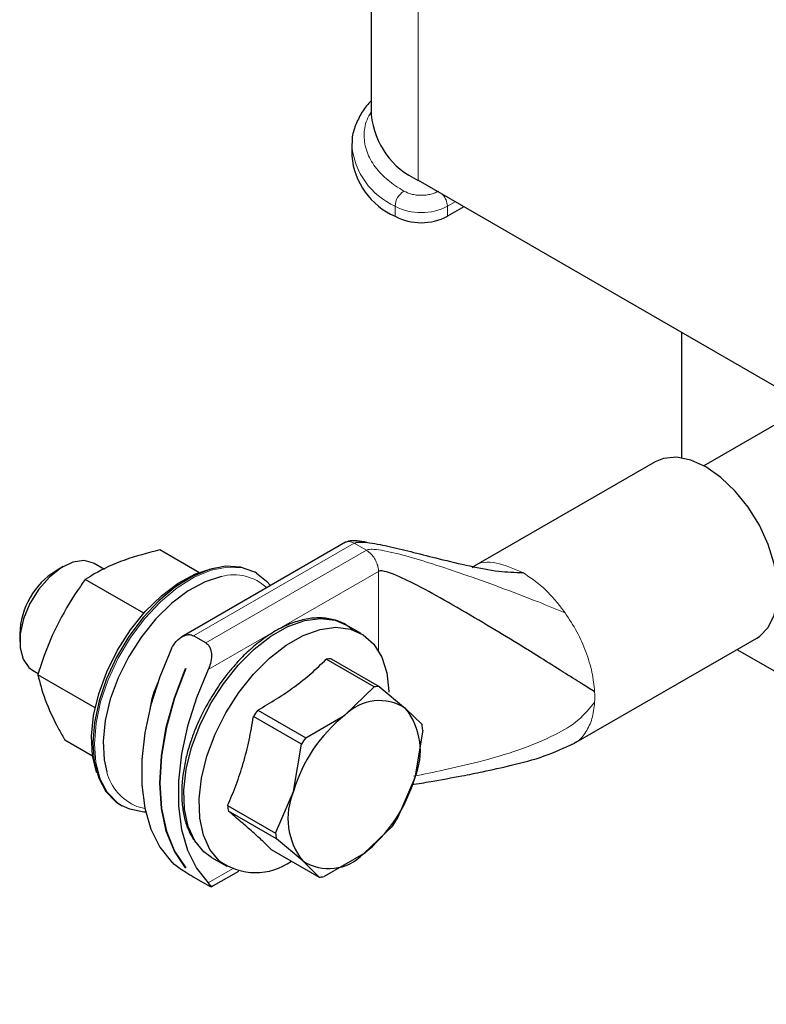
# Model space of a CAD drawing. Header units: millimetres. Extents: x 5 to 418, y 2 to 292.
# Tile 15 of 31: x 233 to 246, y 70 to 86. Entities that reach past the tile are written whole.
import ezdxf

# ---------------------------------------------------------------- set-up
doc = ezdxf.new("R2010")
doc.units = ezdxf.units.MM

msp = doc.modelspace()

# ---------------------------------------------------------------- linework, layer by layer
at = {"color": 7, "linetype": 'Continuous', "lineweight": 18}
for p, q in [((239.8753, 103.5113), (239.8753, 83.2109)), ((240.3491, 82.7904), (240.4764, 82.8639)), ((239.5006, 82.6271), (239.5006, 82.7904)), ((240.3491, 82.6271), (240.3491, 82.7904)), ((236.2314, 75.8175), (238.8359, 77.321)), ((239.0339, 77.2067), (236.4294, 75.7032)), ((239.0339, 77.2067), (238.8359, 77.321)), ((239.0998, 77.1556), (239.0339, 77.2067)), ((236.4674, 75.2679), (239.2319, 76.8638)), ((239.2319, 75.5691), (239.2319, 76.8638)), ((242.2013, 76.2677), (242.2582, 76.1901)), ((235.3104, 73.049), (235.4414, 73.0158)), ((236.8609, 72.0329), (236.4674, 71.8057))]:
    msp.add_line(p, q, dxfattribs=at)
at = {"color": 7, "linetype": 'Continuous', "lineweight": 25}
for p, q in [((239.1138, 101.4308), (239.1138, 84.2722)), ((238.7986, 83.8092), (238.7976, 83.7701)), ((238.7976, 83.7701), (238.7976, 83.6068)), ((239.8753, 83.2109), (246.2057, 79.5564)), ((240.6178, 82.7822), (240.3491, 82.6271)), ((244.1462, 80.7453), (244.1462, 78.7064)), ((246.3889, 79.6621), (244.5086, 78.5766)), ((243.7173, 78.6394), (240.7474, 76.925)), ((236.3142, 76.8462), (235.6823, 77.211)), ((238.6959, 77.3348), (236.0403, 75.8018)), ((234.117, 76.9425), (233.9992, 76.8744)), ((234.7836, 76.8959), (234.6171, 76.992)), ((235.4224, 76.1824), (234.4723, 76.731)), ((237.2529, 76.8329), (237.2273, 76.8477)), ((238.95, 75.8532), (238.7018, 75.9965)), ((233.41, 75.8539), (233.41, 75.7178)), ((236.4294, 75.7032), (236.2314, 75.8175)), ((242.3973, 74.067), (245.3672, 75.7815)), ((238.4644, 75.4458), (239.2429, 74.9964)), ((245.0455, 75.5958), (255.0236, 69.8356)), ((233.5608, 75.3008), (233.6172, 75.2599)), ((236.1011, 75.2858), (236.1025, 75.285)), ((239.1616, 74.9872), (238.3831, 75.4366)), ((233.6172, 75.2599), (233.7099, 75.2064)), ((234.6325, 74.6498), (233.7034, 75.1862)), ((238.686, 74.5279), (239.1616, 74.9872)), ((239.2429, 74.9964), (239.6703, 74.6397)), ((237.9804, 74.0595), (237.2019, 74.5089)), ((237.2708, 74.6112), (238.0493, 74.1618)), ((238.0493, 74.1618), (238.686, 74.5279)), ((239.6703, 74.6397), (239.9365, 74.3761)), ((239.9489, 74.2831), (239.8201, 73.5137)), ((234.5921, 73.8632), (234.1446, 74.1216)), ((237.8516, 73.2901), (237.9804, 74.0595)), ((239.8201, 73.5137), (239.5302, 72.8374)), ((237.5617, 72.6138), (237.8516, 73.2901)), ((235.0474, 73.0717), (235.0731, 73.0569)), ((235.1953, 73.0007), (235.0731, 73.0569)), ((236.7832, 73.0632), (237.5617, 72.6138)), ((237.5741, 72.5208), (236.7955, 72.9702)), ((239.4613, 72.7351), (238.9857, 72.2759)), ((238.0014, 72.1641), (237.5741, 72.5208)), ((237.4892, 72.3499), (238.2677, 71.9005)), ((238.9857, 72.2759), (238.349, 71.9097)), ((236.522, 72.2205), (236.7702, 72.0772)), ((238.2677, 71.9005), (238.0014, 72.1641)), ((236.1016, 72.0526), (236.1011, 72.0523)), ((236.1025, 72.0515), (236.1011, 72.0523)), ((236.5182, 71.7404), (236.9662, 71.999)), ((236.4294, 71.7838), (236.2314, 71.8981))]:
    msp.add_line(p, q, dxfattribs=at)
at = {"color": 7, "linetype": 'Continuous', "lineweight": 25, "flags": 128}
for points in [[(245.3672, 75.7815), (245.4093, 75.8084), (245.5526, 75.9535), (245.6518, 76.1535), (245.7026, 76.3998), (245.7026, 76.6814), (245.6518, 76.9862), (245.5526, 77.3008), (245.4093, 77.6114), (245.228, 77.9045), (245.0168, 78.1673), (244.7848, 78.3883), (244.5422, 78.5577), (244.2996, 78.6683), (244.0677, 78.7152), (243.8564, 78.6963), (243.7173, 78.6394)], [(234.6171, 76.992), (234.6088, 76.9967), (234.4534, 77.0384), (234.2731, 77.0125), (234.0813, 76.9208), (233.8921, 76.7702), (233.7196, 76.5718), (233.5765, 76.3403), (233.4736, 76.0929), (233.4184, 75.848), (233.415, 75.6237), (233.4637, 75.4367), (233.5608, 75.3008)], [(234.661, 73.5955), (234.6574, 73.6052), (234.5901, 73.8766), (234.5734, 74.1861), (234.6077, 74.5233), (234.6919, 74.8765), (234.8232, 75.2339), (234.9971, 75.5832), (235.2076, 75.9125), (235.4475, 76.2106), (235.7088, 76.4674), (235.9825, 76.6741), (236.2593, 76.8237), (236.5298, 76.911), (236.5804, 76.9205)], [(237.2273, 76.8477), (237.2087, 76.8581), (236.9936, 76.9342), (236.751, 76.9469), (236.4886, 76.8957), (236.215, 76.7823), (235.9388, 76.6104), (235.6691, 76.3853), (235.4144, 76.1145), (235.1829, 75.8065), (234.9821, 75.4713), (234.8184, 75.1197), (234.6971, 74.7629), (234.6222, 74.4125), (234.5959, 74.0797), (234.6191, 73.7751), (234.6912, 73.5086), (234.8097, 73.2887), (234.9709, 73.1226), (235.0474, 73.0717)], [(236.6843, 76.781), (236.6811, 76.7803), (236.4161, 76.6947), (236.1448, 76.5481), (235.8765, 76.3455), (235.6205, 76.0938), (235.3853, 75.8016), (235.179, 75.4789), (235.0086, 75.1365), (234.8799, 74.7863), (234.7973, 74.4401), (234.7637, 74.1096), (234.7801, 73.8063), (234.8234, 73.608)], [(237.2529, 76.8329), (237.4151, 76.7061), (237.4786, 76.6321)], [(236.522, 72.2205), (236.3992, 72.3095), (236.2487, 72.4904), (236.1421, 72.7233), (236.0828, 73.0007), (236.0725, 73.3137), (236.1118, 73.6522), (236.1992, 74.0054), (236.3321, 74.362), (236.5061, 74.7104), (236.7156, 75.0394), (236.954, 75.3385), (237.2135, 75.5981), (237.4858, 75.8098), (237.7621, 75.9668), (238.0336, 76.0641), (238.2916, 76.0986), (238.5277, 76.069), (238.7018, 75.9965)], [(236.6474, 72.1663), (236.4969, 72.3471), (236.3903, 72.58), (236.3309, 72.8574), (236.3207, 73.1704), (236.36, 73.509), (236.4474, 73.8622), (236.5803, 74.2187), (236.7543, 74.5671), (236.9638, 74.8961), (237.2022, 75.1952), (237.4617, 75.4548), (237.734, 75.6665), (238.0103, 75.8235), (238.2818, 75.9208), (238.5398, 75.9553), (238.7759, 75.9258), (238.9826, 75.8332), (239.1532, 75.6807), (239.2822, 75.473), (239.3656, 75.2168), (239.4005, 74.9204), (239.4011, 74.9001)], [(235.8734, 75.6107), (235.6844, 75.1534), (235.5394, 74.6943), (235.4411, 74.2426), (235.3914, 73.8069), (235.3914, 73.3959), (235.4411, 73.0176), (235.5394, 72.6794), (235.6844, 72.3878), (235.8734, 72.1486)], [(236.1011, 72.0523), (235.9204, 72.3213), (235.7886, 72.6448), (235.7084, 73.0159), (235.6815, 73.4268), (235.7084, 73.8688), (235.7886, 74.3326), (235.9204, 74.8082), (236.1011, 75.2858)], [(236.1025, 75.285), (235.9219, 74.8074), (235.79, 74.3317), (235.7098, 73.868), (235.6829, 73.426), (235.7098, 73.0151), (235.79, 72.6439), (235.9219, 72.3205), (236.1025, 72.0515)], [(236.4674, 75.2679), (236.2784, 74.8105), (236.1333, 74.3514), (236.035, 73.8997), (235.9854, 73.464), (235.9854, 73.053), (236.035, 72.6747), (236.1333, 72.3365), (236.2784, 72.0449), (236.4674, 71.8057)], [(235.4549, 72.955), (235.4251, 72.9561), (235.1953, 73.0007)]]:
    msp.add_lwpolyline(points, dxfattribs=at)
at = {"color": 7, "linetype": 'Continuous', "lineweight": 18, "flags": 128}
msp.add_lwpolyline([(235.0731, 73.0569), (234.9966, 73.1078), (234.8354, 73.2739), (234.7169, 73.4938), (234.6448, 73.7603), (234.6215, 74.0648), (234.6478, 74.3977), (234.7228, 74.7481), (234.8441, 75.1049), (235.0078, 75.4565), (235.2086, 75.7917), (235.44, 76.0997), (235.6947, 76.3705), (235.9645, 76.5956), (236.2406, 76.7675), (236.5143, 76.8809), (236.7766, 76.9321), (237.0193, 76.9194), (237.2344, 76.8432), (237.2529, 76.8329)], dxfattribs=at)
at = {"color": 7, "linetype": 'Continuous', "lineweight": 25}
for centre, radius, start, end in [((240.4135, 84.4008), 1.306, 185.65338, 245.66676), ((239.9683, 83.7047), 1.1748, 184.78227, 246.53787), ((239.9248, 83.4459), 0.9222, 242.60967, 297.39033), ((234.6621, 75.8114), 1.2528, 121.94842, 178.05695), ((238.5192, 74.6007), 0.8469, 93.71045, 99.2491), ((236.9846, 74.4242), 1.4768, 154.63809, 172.11261), ((239.2977, 74.1513), 0.8469, 93.71045, 99.2491), ((239.2463, 73.9837), 0.7811, 57.12648, 135.83307), ((239.6379, 72.9411), 2.897, 144.79604, 147.2353), ((240.1849, 72.6174), 2.4283, 128.1147, 163.91664), ((238.7968, 73.9505), 1.1127, 336.88465, 38.27511), ((238.678, 74.1613), 1.2767, 5.47367, 9.68609), ((240.4164, 72.4917), 2.897, 144.79604, 147.2353), ((237.4869, 74.1864), 2.4283, 308.1147, 343.91664), ((238.8749, 72.8533), 1.1127, 156.88465, 218.27511), ((238.0541, 73.185), 1.2767, 185.47367, 189.68609), ((237.0941, 74.4052), 2.897, 324.79604, 327.2353), ((238.8326, 72.7356), 1.2767, 185.47367, 189.68609), ((238.4254, 72.8201), 0.7811, 237.12648, 315.83307), ((237.2358, 72.9703), 0.9964, 233.80347, 305.66268), ((238.2129, 72.7456), 0.8469, 273.71045, 279.2491)]:
    msp.add_arc(centre, radius, start, end, dxfattribs=at)
at = {"color": 7, "linetype": 'Continuous', "lineweight": 18}
for centre, radius, start, end in [((239.9973, 83.8888), 1.2055, 185.65338, 245.66676), ((239.8076, 82.7764), 0.3074, 122.60548, 177.39452), ((240.0405, 82.7759), 0.3089, 2.69414, 42.21633), ((239.9248, 83.6092), 0.9222, 242.60967, 297.39033), ((236.8851, 76.0329), 0.7745, 46.66955, 105.02568), ((241.1841, 74.8238), 1.555, 356.88145, 3.11855), ((235.6215, 73.8117), 0.8237, 194.31984, 247.81029)]:
    msp.add_arc(centre, radius, start, end, dxfattribs=at)
at = {"color": 7, "linetype": 'Continuous', "lineweight": 25}
for points, knots in [([(239.1138, 84.5033), (239.1007, 84.4906), (239.0303, 84.4224), (238.936, 84.2811), (238.843, 84.0787), (238.7983, 83.9193), (238.8026, 83.8303), (238.8033, 83.8154)], [0, 0, 0, 0, 0.0649494, 0.3497122, 0.6400042, 0.9398729, 1, 1, 1, 1]), ([(239.0435, 77.3315), (239.0156, 77.3375), (238.9368, 77.3545), (238.8383, 77.3624), (238.7483, 77.3572), (238.7122, 77.3418), (238.6957, 77.3347)], [0, 0, 0, 0, 0.2398629, 0.6775425, 0.8532232, 1, 1, 1, 1]), ([(235.6823, 77.211), (235.4864, 77.1604), (235.0885, 77.0576), (234.709, 76.8784), (234.5208, 76.7612), (234.4723, 76.731)], [0, 0, 0, 0, 0.4185551, 0.8501605, 1, 1, 1, 1]), ([(238.8359, 77.321), (238.8507, 77.3266), (238.8847, 77.3395), (238.9703, 77.3409), (239.1514, 77.323), (239.437, 77.2615), (239.8119, 77.1695), (240.2404, 77.0597), (240.7, 76.9521), (241.152, 76.8579), (241.4423, 76.8478), (241.5724, 76.8433)], [0, 0, 0, 0, 0.0195616, 0.0450001, 0.0972128, 0.223031, 0.3612945, 0.5128851, 0.6955918, 0.8635707, 1, 1, 1, 1]), ([(234.4723, 76.731), (234.4302, 76.6717), (234.2611, 76.4329), (233.9944, 75.9787), (233.8049, 75.5056), (233.7192, 75.2361), (233.7034, 75.1862)], [0, 0, 0, 0, 0.127436, 0.5131083, 0.9099447, 1, 1, 1, 1]), ([(242.7368, 74.9084), (242.6696, 74.9505), (242.5226, 75.0427), (242.211, 75.2394), (241.8249, 75.4812), (241.3669, 75.7645), (240.8457, 76.0798), (240.3227, 76.3858), (239.847, 76.6451), (239.5121, 76.8076), (239.3261, 76.8675), (239.2582, 76.8732), (239.2399, 76.8666), (239.2319, 76.8638)], [0, 0, 0, 0, 0.0781273, 0.1710083, 0.278026, 0.4166976, 0.5603945, 0.7170593, 0.8519797, 0.9499554, 0.983819, 0.9928589, 1, 1, 1, 1]), ([(238.8124, 75.9126), (238.7738, 75.9441), (238.6763, 76.0239), (238.488, 76.0909), (238.2635, 76.1168), (238.0318, 76.0901), (237.7963, 76.0176), (237.5629, 75.9036), (237.3378, 75.7557), (237.1249, 75.5769), (236.9845, 75.4415), (236.9177, 75.3627), (236.914, 75.3583)], [0, 0, 0, 0, 0.0820897, 0.2077439, 0.3255532, 0.4426926, 0.5581846, 0.6715976, 0.7822253, 0.8881388, 0.9937665, 1, 1, 1, 1]), ([(235.8734, 75.6107), (235.8967, 75.6516), (235.9437, 75.7341), (236.0409, 75.8095), (236.1296, 75.839), (236.1908, 75.8369), (236.2205, 75.8226), (236.2314, 75.8175)], [0, 0, 0, 0, 0.2833462, 0.5731387, 0.7583389, 0.9118967, 1, 1, 1, 1]), ([(236.4294, 75.7032), (236.4464, 75.69), (236.4803, 75.6638), (236.5124, 75.5915), (236.5252, 75.4913), (236.5101, 75.375), (236.4804, 75.3006), (236.4674, 75.2679)], [0, 0, 0, 0, 0.1547613, 0.3088456, 0.5207845, 0.7892573, 1, 1, 1, 1]), ([(236.914, 75.3583), (236.8711, 75.3091), (236.7818, 75.2067), (236.6338, 75.009), (236.5388, 74.8537), (236.4819, 74.7608)], [0, 0, 0, 0, 0.270525, 0.5633758, 1, 1, 1, 1]), ([(237.2708, 74.6112), (237.3746, 74.6709), (237.5827, 74.7908), (237.873, 74.9898), (238.1427, 75.205), (238.3028, 75.3592), (238.3831, 75.4366)], [0, 0, 0, 0, 0.2459077, 0.4932347, 0.7457262, 1, 1, 1, 1]), ([(233.7034, 75.1862), (233.7368, 75.0544), (233.8048, 74.7866), (233.9832, 74.4099), (234.1115, 74.1806), (234.1446, 74.1216)], [0, 0, 0, 0, 0.4185551, 0.8501605, 1, 1, 1, 1]), ([(236.4819, 74.7608), (236.422, 74.6498), (236.338, 74.494), (236.2425, 74.2681), (236.2045, 74.1563), (236.1822, 74.0909)], [0, 0, 0, 0, 0.5078184, 0.7123339, 1, 1, 1, 1]), ([(236.7832, 73.0632), (236.8304, 73.1735), (236.9251, 73.3949), (237.0421, 73.7489), (237.1365, 74.1208), (237.18, 74.3792), (237.2019, 74.5089)], [0, 0, 0, 0, 0.2459077, 0.4932347, 0.7457262, 1, 1, 1, 1]), ([(236.1822, 74.0909), (236.1782, 74.0798), (236.146, 73.9904), (236.1028, 73.8183), (236.0563, 73.5765), (236.0354, 73.3343), (236.0402, 73.0994), (236.0741, 72.8778), (236.134, 72.6757), (236.1981, 72.563), (236.2294, 72.508)], [0, 0, 0, 0, 0.0183155, 0.1469617, 0.2831919, 0.4234368, 0.5665376, 0.7118772, 0.8594285, 1, 1, 1, 1]), ([(239.7713, 73.3998), (239.8752, 73.4176), (240.1478, 73.4644), (240.5296, 73.5326), (240.9632, 73.6178), (241.4082, 73.7191), (241.9128, 73.8463), (242.2491, 74.0009), (242.412, 74.0757)], [0, 0, 0, 0, 0.1160235, 0.3042464, 0.4302807, 0.6044328, 0.8084369, 1, 1, 1, 1]), ([(237.4892, 72.3499), (237.4451, 72.3935), (237.3566, 72.481), (237.1944, 72.6298), (237.0081, 72.7927), (236.8666, 72.9109), (236.7955, 72.9702)], [0, 0, 0, 0, 0.2492573, 0.4999998, 0.7491478, 1, 1, 1, 1]), ([(236.2314, 71.8981), (236.2117, 71.9096), (236.1723, 71.9327), (236.0966, 71.9798), (236.0097, 72.0372), (235.9279, 72.0976), (235.8901, 72.133), (235.8734, 72.1486)], [0, 0, 0, 0, 0.1547613, 0.3088456, 0.5207845, 0.7892573, 1, 1, 1, 1]), ([(236.4674, 71.8057), (236.4843, 71.7881), (236.5184, 71.7525), (236.5246, 71.7367), (236.5008, 71.7447), (236.4667, 71.7624), (236.4394, 71.7781), (236.4294, 71.7838)], [0, 0, 0, 0, 0.28334622, 0.57313866, 0.75833887, 0.91189666, 1, 1, 1, 1])]:
    msp.add_open_spline(points, degree=3, knots=knots, dxfattribs=at)
at = {"color": 7, "linetype": 'Continuous', "lineweight": 18}
for points, knots in [([(239.642, 83.0353), (239.5521, 83.093), (239.3671, 83.2119), (239.1639, 83.4292), (239.0277, 83.6731), (238.9848, 83.9329), (239.013, 84.1539), (239.0884, 84.2782), (239.1138, 84.32)], [0, 0, 0, 0, 0.1669434, 0.3438866, 0.528186, 0.7163966, 0.9046071, 1, 1, 1, 1]), ([(240.2077, 83.0353), (240.1683, 83.017), (240.1075, 82.9887), (240.0064, 82.971), (239.9249, 82.9661), (239.8433, 82.971), (239.7421, 82.9887), (239.6813, 83.017), (239.642, 83.0353)], [0, 0, 0, 0, 0.23944295, 0.36963586, 0.49999992, 0.63019291, 0.76055705, 1, 1, 1, 1]), ([(238.8359, 77.321), (238.8097, 77.333), (238.7572, 77.357), (238.7163, 77.3422), (238.6959, 77.3348)], [0, 0, 0, 0, 0.5000511, 1, 1, 1, 1]), ([(239.0339, 77.2067), (239.0434, 77.2106), (239.0646, 77.2194), (239.1074, 77.2225), (239.1928, 77.2204), (239.4031, 77.1866), (239.7448, 77.0974), (240.1969, 76.9578), (240.7137, 76.7825), (241.2621, 76.5833), (241.7923, 76.3817), (242.1143, 76.2492), (242.2582, 76.1901)], [0, 0, 0, 0, 0.01051, 0.0235537, 0.0394777, 0.0884764, 0.211403, 0.3496326, 0.5029917, 0.689295, 0.8612626, 1, 1, 1, 1]), ([(240.7562, 76.9215), (240.762, 76.9275), (240.8522, 77.022), (241.1407, 77.0294), (241.4285, 76.9053), (241.5724, 76.8433)], [0, 0, 0, 0, 0.0329168, 0.5164584, 1, 1, 1, 1]), ([(239.7998, 73.5378), (239.9655, 73.5712), (240.3238, 73.6436), (240.8916, 73.7765), (241.4974, 73.951), (242.0378, 74.1729), (242.4711, 74.4158), (242.6543, 74.6388), (242.7368, 74.7392)], [0, 0, 0, 0, 0.1582657, 0.3422548, 0.556472, 0.7562821, 0.8903216, 1, 1, 1, 1]), ([(242.7368, 74.7392), (242.7262, 74.6469), (242.7049, 74.4625), (242.6003, 74.2509), (242.4991, 74.121), (242.4217, 74.0871), (242.4084, 74.0812)], [0, 0, 0, 0, 0.3118441, 0.6236883, 0.9355324, 1, 1, 1, 1])]:
    msp.add_open_spline(points, degree=3, knots=knots, dxfattribs=at)
for points in [[(239.2319, 76.8638), (239.23, 76.8883), (239.2264, 76.9373), (239.1978, 77.0174), (239.1555, 77.0941), (239.1183, 77.1351), (239.0998, 77.1556)], [(241.5724, 76.8433), (241.6838, 76.7696), (241.9066, 76.6221), (242.1031, 76.3858), (242.2013, 76.2677)], [(242.2582, 76.1901), (242.3242, 76.0888), (242.4563, 75.8863), (242.602, 75.5552), (242.7045, 75.2217), (242.726, 75.0128), (242.7368, 74.9084)]]:
    msp.add_open_spline(points, degree=3, dxfattribs=at)

doc.saveas('drawing.dxf')
